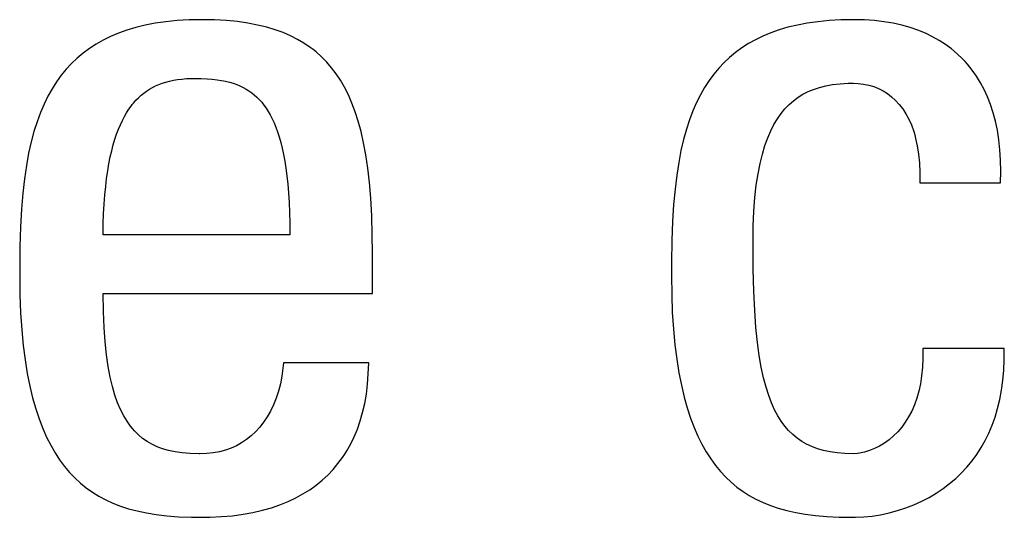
# Model space of a CAD drawing. Header units: millimetres. Extents: x -2579 to 1363, y -329 to 2298.
# Tile 80 of 256: x -1224.97 to -1222.59, y 1517.9 to 1519.1. Entities that reach past the tile are written whole.
import ezdxf

# ---------------------------------------------------------------- set-up
doc = ezdxf.new("R2010")
doc.units = ezdxf.units.MM
doc.header["$LTSCALE"] = 30.734
doc.layers.get('0').update_dxf_attribs({"linetype": 'CONTINUOUS'})

msp = doc.modelspace()

# ---------------------------------------------------------------- linework, layer by layer
at = {"color": 250, "true_color": 0x1c1c1c}
for p, q in [((-1224.687, 1519.0857), (-1224.7085, 1519.0793)), ((-1224.6642, 1519.0912), (-1224.687, 1519.0857)), ((-1224.64, 1519.0958), (-1224.6642, 1519.0912)), ((-1224.6143, 1519.0995), (-1224.64, 1519.0958)), ((-1224.5871, 1519.1022), (-1224.6143, 1519.0995)), ((-1224.5581, 1519.1039), (-1224.5871, 1519.1022)), ((-1224.5273, 1519.1045), (-1224.5581, 1519.1039)), ((-1224.4963, 1519.1039), (-1224.5273, 1519.1045)), ((-1224.4675, 1519.1023), (-1224.4963, 1519.1039)), ((-1224.4406, 1519.0997), (-1224.4675, 1519.1023)), ((-1224.4156, 1519.0961), (-1224.4406, 1519.0997)), ((-1224.3922, 1519.0916), (-1224.4156, 1519.0961)), ((-1224.3704, 1519.0863), (-1224.3922, 1519.0916)), ((-1224.35, 1519.0801), (-1224.3704, 1519.0863)), ((-1223.1098, 1519.086), (-1223.1311, 1519.0797)), ((-1223.0871, 1519.0914), (-1223.1098, 1519.086)), ((-1223.0631, 1519.096), (-1223.0871, 1519.0914)), ((-1223.0376, 1519.0996), (-1223.0631, 1519.096)), ((-1223.0105, 1519.1023), (-1223.0376, 1519.0996)), ((-1222.9818, 1519.1039), (-1223.0105, 1519.1023)), ((-1222.9513, 1519.1045), (-1222.9818, 1519.1039)), ((-1222.9506, 1519.1045), (-1222.9513, 1519.1045)), ((-1222.9251, 1519.1039), (-1222.9506, 1519.1045)), ((-1222.9009, 1519.1022), (-1222.9251, 1519.1039)), ((-1222.8777, 1519.0995), (-1222.9009, 1519.1022)), ((-1222.8556, 1519.0957), (-1222.8777, 1519.0995)), ((-1222.8346, 1519.091), (-1222.8556, 1519.0957)), ((-1222.8146, 1519.0854), (-1222.8346, 1519.091)), ((-1224.7479, 1519.064), (-1224.766, 1519.0552)), ((-1224.7288, 1519.0721), (-1224.7479, 1519.064)), ((-1224.7085, 1519.0793), (-1224.7288, 1519.0721)), ((-1224.3309, 1519.0732), (-1224.35, 1519.0801)), ((-1224.3129, 1519.0655), (-1224.3309, 1519.0732)), ((-1224.2961, 1519.0569), (-1224.3129, 1519.0655)), ((-1223.1703, 1519.0647), (-1223.1884, 1519.056)), ((-1223.1513, 1519.0726), (-1223.1703, 1519.0647)), ((-1223.1311, 1519.0797), (-1223.1513, 1519.0726)), ((-1222.7956, 1519.0789), (-1222.8146, 1519.0854)), ((-1222.7775, 1519.0716), (-1222.7956, 1519.0789)), ((-1222.7604, 1519.0633), (-1222.7775, 1519.0716)), ((-1222.7442, 1519.0543), (-1222.7604, 1519.0633)), ((-1224.7831, 1519.0455), (-1224.7992, 1519.035)), ((-1224.766, 1519.0552), (-1224.7831, 1519.0455)), ((-1224.2802, 1519.0476), (-1224.2961, 1519.0569)), ((-1224.2652, 1519.0375), (-1224.2802, 1519.0476)), ((-1223.2054, 1519.0465), (-1223.2214, 1519.0362)), ((-1223.1884, 1519.056), (-1223.2054, 1519.0465)), ((-1222.7288, 1519.0444), (-1222.7442, 1519.0543)), ((-1222.7143, 1519.0338), (-1222.7288, 1519.0444)), ((-1224.8144, 1519.0238), (-1224.8288, 1519.0117)), ((-1224.7992, 1519.035), (-1224.8144, 1519.0238)), ((-1224.2581, 1519.0321), (-1224.2652, 1519.0375)), ((-1224.2511, 1519.0265), (-1224.2581, 1519.0321)), ((-1224.2378, 1519.0147), (-1224.2511, 1519.0265)), ((-1224.2253, 1519.002), (-1224.2378, 1519.0147)), ((-1223.2366, 1519.0252), (-1223.251, 1519.0133)), ((-1223.2214, 1519.0362), (-1223.2366, 1519.0252)), ((-1222.7006, 1519.0222), (-1222.7143, 1519.0338)), ((-1222.6877, 1519.0099), (-1222.7006, 1519.0222)), ((-1224.8423, 1518.9987), (-1224.8551, 1518.9849)), ((-1224.8288, 1519.0117), (-1224.8423, 1518.9987)), ((-1224.2135, 1518.9883), (-1224.2253, 1519.002)), ((-1223.2645, 1519.0006), (-1223.2773, 1518.987)), ((-1223.251, 1519.0133), (-1223.2645, 1519.0006)), ((-1222.6816, 1519.0034), (-1222.6877, 1519.0099)), ((-1222.6756, 1518.9967), (-1222.6816, 1519.0034)), ((-1222.6643, 1518.9827), (-1222.6756, 1518.9967)), ((-1224.8672, 1518.9701), (-1224.8786, 1518.9543)), ((-1224.8551, 1518.9849), (-1224.8672, 1518.9701)), ((-1224.2024, 1518.9736), (-1224.2135, 1518.9883)), ((-1224.1919, 1518.9578), (-1224.2024, 1518.9736)), ((-1223.2894, 1518.9725), (-1223.3008, 1518.957)), ((-1223.2773, 1518.987), (-1223.2894, 1518.9725)), ((-1222.6539, 1518.9678), (-1222.6643, 1518.9827)), ((-1222.6442, 1518.952), (-1222.6539, 1518.9678)), ((-1224.8786, 1518.9543), (-1224.8893, 1518.9375)), ((-1224.6464, 1518.9407), (-1224.6389, 1518.9445)), ((-1224.6389, 1518.9445), (-1224.631, 1518.9479)), ((-1224.631, 1518.9479), (-1224.6228, 1518.951)), ((-1224.6228, 1518.951), (-1224.6143, 1518.9537)), ((-1224.6143, 1518.9537), (-1224.6053, 1518.9561)), ((-1224.6053, 1518.9561), (-1224.596, 1518.958)), ((-1224.596, 1518.958), (-1224.5861, 1518.9597)), ((-1224.5861, 1518.9597), (-1224.5756, 1518.9609)), ((-1224.5756, 1518.9609), (-1224.5645, 1518.9618)), ((-1224.5645, 1518.9618), (-1224.5526, 1518.9622)), ((-1224.5526, 1518.9622), (-1224.5457, 1518.9623)), ((-1224.5457, 1518.9623), (-1224.5441, 1518.9623)), ((-1224.5441, 1518.9623), (-1224.5285, 1518.962)), ((-1224.5285, 1518.962), (-1224.5146, 1518.9614)), ((-1224.5146, 1518.9614), (-1224.5019, 1518.9604)), ((-1224.5019, 1518.9604), (-1224.4903, 1518.9591)), ((-1224.4903, 1518.9591), (-1224.4796, 1518.9574)), ((-1224.4796, 1518.9574), (-1224.4696, 1518.9555)), ((-1224.4696, 1518.9555), (-1224.4602, 1518.9531)), ((-1224.4602, 1518.9531), (-1224.4513, 1518.9505)), ((-1224.4513, 1518.9505), (-1224.4429, 1518.9475)), ((-1224.4429, 1518.9475), (-1224.435, 1518.9442)), ((-1224.435, 1518.9442), (-1224.4274, 1518.9406)), ((-1224.1821, 1518.9409), (-1224.1919, 1518.9578)), ((-1223.3008, 1518.957), (-1223.3115, 1518.9405)), ((-1223.0338, 1518.9406), (-1223.0184, 1518.9444)), ((-1223.0184, 1518.9444), (-1223.0019, 1518.9474)), ((-1223.0019, 1518.9474), (-1222.9838, 1518.9495)), ((-1222.9838, 1518.9495), (-1222.964, 1518.9506)), ((-1222.964, 1518.9506), (-1222.9513, 1518.9508)), ((-1222.9513, 1518.9508), (-1222.94, 1518.9503)), ((-1222.94, 1518.9503), (-1222.9272, 1518.9488)), ((-1222.9272, 1518.9488), (-1222.9147, 1518.9462)), ((-1222.9147, 1518.9462), (-1222.9026, 1518.9426)), ((-1222.6353, 1518.9354), (-1222.6442, 1518.952)), ((-1224.8994, 1518.9195), (-1224.9088, 1518.9003)), ((-1224.8893, 1518.9375), (-1224.8994, 1518.9195)), ((-1224.6803, 1518.9157), (-1224.674, 1518.9216)), ((-1224.674, 1518.9216), (-1224.6675, 1518.927)), ((-1224.6675, 1518.927), (-1224.6607, 1518.9319)), ((-1224.6607, 1518.9319), (-1224.6537, 1518.9365)), ((-1224.6537, 1518.9365), (-1224.6464, 1518.9407)), ((-1224.4274, 1518.9406), (-1224.4202, 1518.9366)), ((-1224.4202, 1518.9366), (-1224.4133, 1518.9323)), ((-1224.4133, 1518.9323), (-1224.4067, 1518.9276)), ((-1224.4067, 1518.9276), (-1224.4003, 1518.9225)), ((-1224.4003, 1518.9225), (-1224.3942, 1518.917)), ((-1224.1728, 1518.9226), (-1224.1821, 1518.9409)), ((-1224.1642, 1518.9029), (-1224.1728, 1518.9226)), ((-1223.3216, 1518.9229), (-1223.331, 1518.9041)), ((-1223.3115, 1518.9405), (-1223.3216, 1518.9229)), ((-1223.0856, 1518.9167), (-1223.0738, 1518.924)), ((-1223.0738, 1518.924), (-1223.0613, 1518.9304)), ((-1223.0613, 1518.9304), (-1223.048, 1518.9359)), ((-1223.048, 1518.9359), (-1223.0338, 1518.9406)), ((-1222.9026, 1518.9426), (-1222.8909, 1518.9379)), ((-1222.8909, 1518.9379), (-1222.8798, 1518.9322)), ((-1222.8798, 1518.9322), (-1222.8692, 1518.9255)), ((-1222.8692, 1518.9255), (-1222.8592, 1518.9179)), ((-1222.6272, 1518.9177), (-1222.6353, 1518.9354)), ((-1224.9088, 1518.9003), (-1224.9175, 1518.8797)), ((-1224.7038, 1518.8876), (-1224.6982, 1518.8954)), ((-1224.6982, 1518.8954), (-1224.6953, 1518.8991)), ((-1224.6953, 1518.8991), (-1224.6924, 1518.9027)), ((-1224.6924, 1518.9027), (-1224.6865, 1518.9094)), ((-1224.6865, 1518.9094), (-1224.6803, 1518.9157)), ((-1224.3942, 1518.917), (-1224.3882, 1518.9111)), ((-1224.3882, 1518.9111), (-1224.3825, 1518.9047)), ((-1224.3825, 1518.9047), (-1224.377, 1518.8978)), ((-1224.377, 1518.8978), (-1224.3717, 1518.8904)), ((-1224.1562, 1518.8817), (-1224.1642, 1518.9029)), ((-1223.331, 1518.9041), (-1223.3398, 1518.884)), ((-1223.1171, 1518.889), (-1223.1072, 1518.8993)), ((-1223.1072, 1518.8993), (-1223.0967, 1518.9085)), ((-1223.0967, 1518.9085), (-1223.0856, 1518.9167)), ((-1222.8592, 1518.9179), (-1222.8497, 1518.9092)), ((-1222.8497, 1518.9092), (-1222.8408, 1518.8995)), ((-1222.8408, 1518.8995), (-1222.8325, 1518.8888)), ((-1222.62, 1518.8991), (-1222.6272, 1518.9177)), ((-1222.6136, 1518.8795), (-1222.62, 1518.8991)), ((-1224.9175, 1518.8797), (-1224.9256, 1518.8577)), ((-1224.7144, 1518.8702), (-1224.7092, 1518.8792)), ((-1224.7092, 1518.8792), (-1224.7038, 1518.8876)), ((-1224.3717, 1518.8904), (-1224.3666, 1518.8824)), ((-1224.3666, 1518.8824), (-1224.3617, 1518.8739)), ((-1224.3617, 1518.8739), (-1224.357, 1518.8647)), ((-1224.1488, 1518.8587), (-1224.1562, 1518.8817)), ((-1223.3398, 1518.884), (-1223.348, 1518.8625)), ((-1223.1354, 1518.865), (-1223.1265, 1518.8776)), ((-1223.1265, 1518.8776), (-1223.1171, 1518.889)), ((-1222.8325, 1518.8888), (-1222.8248, 1518.8769)), ((-1222.8248, 1518.8769), (-1222.8178, 1518.8639)), ((-1222.6081, 1518.8588), (-1222.6136, 1518.8795)), ((-1224.9256, 1518.8577), (-1224.9331, 1518.834)), ((-1224.7288, 1518.8393), (-1224.7242, 1518.8503)), ((-1224.7242, 1518.8503), (-1224.7194, 1518.8606)), ((-1224.7194, 1518.8606), (-1224.7144, 1518.8702)), ((-1224.357, 1518.8647), (-1224.3525, 1518.8548)), ((-1224.3525, 1518.8548), (-1224.3481, 1518.8443)), ((-1224.1421, 1518.8338), (-1224.1488, 1518.8587)), ((-1223.348, 1518.8625), (-1223.3555, 1518.8394)), ((-1223.1515, 1518.8357), (-1223.1437, 1518.851)), ((-1223.1437, 1518.851), (-1223.1354, 1518.865)), ((-1222.8178, 1518.8639), (-1222.8115, 1518.8497)), ((-1222.8115, 1518.8497), (-1222.8059, 1518.8341)), ((-1222.6035, 1518.837), (-1222.6081, 1518.8588)), ((-1224.9331, 1518.834), (-1224.9399, 1518.8086)), ((-1224.7374, 1518.8151), (-1224.7332, 1518.8276)), ((-1224.7332, 1518.8276), (-1224.7288, 1518.8393)), ((-1224.3481, 1518.8443), (-1224.344, 1518.8329)), ((-1224.344, 1518.8329), (-1224.3401, 1518.8207)), ((-1224.1359, 1518.8068), (-1224.1421, 1518.8338)), ((-1223.3555, 1518.8394), (-1223.3624, 1518.8147)), ((-1223.1588, 1518.8187), (-1223.1515, 1518.8357)), ((-1222.8059, 1518.8341), (-1222.8034, 1518.8259)), ((-1222.8034, 1518.8259), (-1222.8011, 1518.8172)), ((-1222.5999, 1518.814), (-1222.6035, 1518.837)), ((-1224.9399, 1518.8086), (-1224.946, 1518.7812)), ((-1224.7451, 1518.7875), (-1224.7414, 1518.8017)), ((-1224.7414, 1518.8017), (-1224.7374, 1518.8151)), ((-1224.3401, 1518.8207), (-1224.3363, 1518.8077)), ((-1224.3363, 1518.8077), (-1224.3329, 1518.7936)), ((-1224.1305, 1518.7775), (-1224.1359, 1518.8068)), ((-1223.3624, 1518.8147), (-1223.3686, 1518.788)), ((-1223.1718, 1518.7795), (-1223.1656, 1518.8)), ((-1223.1656, 1518.8), (-1223.1588, 1518.8187)), ((-1222.8011, 1518.8172), (-1222.7971, 1518.7989)), ((-1222.5973, 1518.7899), (-1222.5999, 1518.814)), ((-1224.946, 1518.7812), (-1224.9514, 1518.7516)), ((-1224.7486, 1518.7723), (-1224.7451, 1518.7875)), ((-1224.3329, 1518.7936), (-1224.3296, 1518.7786)), ((-1224.3296, 1518.7786), (-1224.3266, 1518.7624)), ((-1224.1258, 1518.7455), (-1224.1305, 1518.7775)), ((-1223.3686, 1518.788), (-1223.3741, 1518.7592)), ((-1223.1773, 1518.7568), (-1223.1718, 1518.7795)), ((-1222.7971, 1518.7989), (-1222.794, 1518.7792)), ((-1222.794, 1518.7792), (-1222.7919, 1518.7578)), ((-1222.5957, 1518.7646), (-1222.5973, 1518.7899)), ((-1224.7548, 1518.7389), (-1224.7518, 1518.7561)), ((-1224.7518, 1518.7561), (-1224.7486, 1518.7723)), ((-1224.3266, 1518.7624), (-1224.3239, 1518.7451)), ((-1223.3741, 1518.7592), (-1223.3789, 1518.7281)), ((-1223.1822, 1518.7319), (-1223.1773, 1518.7568)), ((-1222.7919, 1518.7578), (-1222.7908, 1518.7348)), ((-1222.5953, 1518.738), (-1222.5957, 1518.7646)), ((-1224.9514, 1518.7516), (-1224.956, 1518.7195)), ((-1224.7574, 1518.7206), (-1224.7548, 1518.7389)), ((-1224.3239, 1518.7451), (-1224.3215, 1518.7265)), ((-1224.1218, 1518.7106), (-1224.1258, 1518.7455)), ((-1223.1864, 1518.7045), (-1223.1822, 1518.7319)), ((-1222.7908, 1518.7348), (-1222.7908, 1518.7101)), ((-1222.5959, 1518.7101), (-1222.5953, 1518.738)), ((-1224.956, 1518.7195), (-1224.9599, 1518.6845)), ((-1224.7597, 1518.7011), (-1224.7574, 1518.7206)), ((-1224.3215, 1518.7265), (-1224.3193, 1518.7067)), ((-1224.3193, 1518.7067), (-1224.3175, 1518.6853)), ((-1224.1187, 1518.6723), (-1224.1218, 1518.7106)), ((-1223.3789, 1518.7281), (-1223.383, 1518.6942)), ((-1222.7908, 1518.7101), (-1222.5959, 1518.7101)), ((-1224.9599, 1518.6845), (-1224.9631, 1518.646)), ((-1224.7617, 1518.6804), (-1224.7597, 1518.7011)), ((-1224.3175, 1518.6853), (-1224.3161, 1518.6625)), ((-1223.383, 1518.6942), (-1223.3863, 1518.657)), ((-1223.1898, 1518.6745), (-1223.1864, 1518.7045)), ((-1224.7646, 1518.635), (-1224.7633, 1518.6583)), ((-1224.7633, 1518.6583), (-1224.7617, 1518.6804)), ((-1224.3161, 1518.6625), (-1224.315, 1518.6381)), ((-1224.1164, 1518.63), (-1224.1187, 1518.6723)), ((-1223.1923, 1518.6415), (-1223.1898, 1518.6745)), ((-1224.9631, 1518.646), (-1224.9655, 1518.6033)), ((-1224.7654, 1518.6102), (-1224.7646, 1518.635)), ((-1224.315, 1518.6381), (-1224.3144, 1518.6119)), ((-1223.3863, 1518.657), (-1223.3889, 1518.6159)), ((-1223.1939, 1518.6053), (-1223.1923, 1518.6415)), ((-1224.7658, 1518.5839), (-1224.7654, 1518.6102)), ((-1224.3144, 1518.6119), (-1224.3141, 1518.5839)), ((-1224.115, 1518.5832), (-1224.1164, 1518.63)), ((-1223.3889, 1518.6159), (-1223.3906, 1518.5699)), ((-1224.9655, 1518.6033), (-1224.967, 1518.5551)), ((-1223.1944, 1518.5656), (-1223.1939, 1518.6053)), ((-1224.3141, 1518.5839), (-1224.7658, 1518.5839)), ((-1224.1146, 1518.5404), (-1224.115, 1518.5832)), ((-1223.3906, 1518.5699), (-1223.3915, 1518.517)), ((-1223.1944, 1518.5634), (-1223.1944, 1518.5656)), ((-1223.1939, 1518.5009), (-1223.1944, 1518.5634)), ((-1224.967, 1518.5551), (-1224.9676, 1518.4991)), ((-1224.1146, 1518.4418), (-1224.1146, 1518.5404)), ((-1223.3915, 1518.517), (-1223.3916, 1518.4853)), ((-1224.9676, 1518.4991), (-1224.9676, 1518.4853)), ((-1223.1925, 1518.4473), (-1223.1939, 1518.5009)), ((-1224.9676, 1518.4853), (-1224.9671, 1518.4386)), ((-1223.3916, 1518.4853), (-1223.3911, 1518.439)), ((-1223.1902, 1518.4006), (-1223.1925, 1518.4473)), ((-1224.9671, 1518.4386), (-1224.9654, 1518.395)), ((-1224.7653, 1518.3987), (-1224.7658, 1518.4418)), ((-1224.7658, 1518.4418), (-1224.1146, 1518.4418)), ((-1223.3911, 1518.439), (-1223.3895, 1518.3958)), ((-1224.7637, 1518.3599), (-1224.7653, 1518.3987)), ((-1223.3895, 1518.3958), (-1223.3868, 1518.3555)), ((-1223.1872, 1518.3598), (-1223.1902, 1518.4006)), ((-1224.9654, 1518.395), (-1224.9628, 1518.3544)), ((-1224.9628, 1518.3544), (-1224.9592, 1518.3166)), ((-1224.7612, 1518.325), (-1224.7637, 1518.3599)), ((-1223.3868, 1518.3555), (-1223.3833, 1518.3179)), ((-1223.1835, 1518.3238), (-1223.1872, 1518.3598)), ((-1224.7578, 1518.2936), (-1224.7612, 1518.325)), ((-1223.1792, 1518.2919), (-1223.1835, 1518.3238)), ((-1224.9592, 1518.3166), (-1224.9547, 1518.2813)), ((-1223.3833, 1518.3179), (-1223.3789, 1518.2829)), ((-1222.7839, 1518.3088), (-1222.7837, 1518.2856)), ((-1222.5867, 1518.3088), (-1222.7839, 1518.3088)), ((-1222.5867, 1518.2819), (-1222.5867, 1518.3088)), ((-1224.9547, 1518.2813), (-1224.9493, 1518.2485)), ((-1224.7537, 1518.2653), (-1224.7578, 1518.2936)), ((-1223.3789, 1518.2829), (-1223.3737, 1518.2503)), ((-1223.1743, 1518.2636), (-1223.1792, 1518.2919)), ((-1222.7837, 1518.2856), (-1222.7847, 1518.2637)), ((-1222.5879, 1518.2562), (-1222.5867, 1518.2819)), ((-1224.7489, 1518.2399), (-1224.7537, 1518.2653)), ((-1224.3312, 1518.2612), (-1224.3337, 1518.2419)), ((-1224.3301, 1518.2744), (-1224.3312, 1518.2612)), ((-1224.1237, 1518.2744), (-1224.3301, 1518.2744)), ((-1224.1246, 1518.2479), (-1224.1237, 1518.2744)), ((-1223.1689, 1518.2383), (-1223.1743, 1518.2636)), ((-1222.7847, 1518.2637), (-1222.7867, 1518.2431)), ((-1222.5901, 1518.2316), (-1222.5879, 1518.2562)), ((-1224.9493, 1518.2485), (-1224.9433, 1518.218)), ((-1224.7435, 1518.217), (-1224.7489, 1518.2399)), ((-1224.3337, 1518.2419), (-1224.3372, 1518.2233)), ((-1224.1265, 1518.2228), (-1224.1246, 1518.2479)), ((-1223.3737, 1518.2503), (-1223.3677, 1518.2199)), ((-1223.1629, 1518.2157), (-1223.1689, 1518.2383)), ((-1222.7867, 1518.2431), (-1222.7897, 1518.2237)), ((-1222.5934, 1518.208), (-1222.5901, 1518.2316)), ((-1224.9433, 1518.218), (-1224.9364, 1518.1896)), ((-1224.7374, 1518.1964), (-1224.7435, 1518.217)), ((-1224.3418, 1518.2055), (-1224.3473, 1518.1885)), ((-1224.3372, 1518.2233), (-1224.3418, 1518.2055)), ((-1224.1294, 1518.1988), (-1224.1265, 1518.2228)), ((-1223.3677, 1518.2199), (-1223.361, 1518.1916)), ((-1223.1565, 1518.1955), (-1223.1629, 1518.2157)), ((-1222.7936, 1518.2056), (-1222.7985, 1518.1885)), ((-1222.7897, 1518.2237), (-1222.7936, 1518.2056)), ((-1222.5976, 1518.1854), (-1222.5934, 1518.208)), ((-1224.9364, 1518.1896), (-1224.9289, 1518.1632)), ((-1224.7309, 1518.1779), (-1224.7374, 1518.1964)), ((-1224.3473, 1518.1885), (-1224.3537, 1518.1725)), ((-1224.1334, 1518.176), (-1224.1294, 1518.1988)), ((-1223.361, 1518.1916), (-1223.3536, 1518.1653)), ((-1223.1497, 1518.1774), (-1223.1565, 1518.1955)), ((-1222.7985, 1518.1885), (-1222.8042, 1518.1726)), ((-1222.6029, 1518.1638), (-1222.5976, 1518.1854)), ((-1224.9289, 1518.1632), (-1224.9208, 1518.1387)), ((-1224.7238, 1518.1613), (-1224.7309, 1518.1779)), ((-1224.7162, 1518.1463), (-1224.7238, 1518.1613)), ((-1224.3609, 1518.1575), (-1224.3689, 1518.1434)), ((-1224.3537, 1518.1725), (-1224.3609, 1518.1575)), ((-1224.1384, 1518.1544), (-1224.1334, 1518.176)), ((-1223.3536, 1518.1653), (-1223.3456, 1518.1408)), ((-1223.1423, 1518.161), (-1223.1497, 1518.1774)), ((-1223.1345, 1518.1463), (-1223.1423, 1518.161)), ((-1222.8107, 1518.1576), (-1222.8181, 1518.1437)), ((-1222.8042, 1518.1726), (-1222.8107, 1518.1576)), ((-1222.6091, 1518.1431), (-1222.6029, 1518.1638)), ((-1224.9208, 1518.1387), (-1224.912, 1518.1158)), ((-1224.7081, 1518.1329), (-1224.7162, 1518.1463)), ((-1224.3689, 1518.1434), (-1224.3777, 1518.1305)), ((-1224.151, 1518.1142), (-1224.1442, 1518.1338)), ((-1224.1442, 1518.1338), (-1224.1384, 1518.1544)), ((-1223.3456, 1518.1408), (-1223.3369, 1518.1181)), ((-1223.1263, 1518.1331), (-1223.1345, 1518.1463)), ((-1222.8181, 1518.1437), (-1222.8261, 1518.1308)), ((-1222.6162, 1518.1234), (-1222.6091, 1518.1431)), ((-1224.912, 1518.1158), (-1224.9026, 1518.0946)), ((-1224.6995, 1518.1208), (-1224.7081, 1518.1329)), ((-1224.6904, 1518.1099), (-1224.6995, 1518.1208)), ((-1224.6807, 1518.1002), (-1224.6904, 1518.1099)), ((-1224.3871, 1518.1185), (-1224.3971, 1518.1076)), ((-1224.3777, 1518.1305), (-1224.3871, 1518.1185)), ((-1224.1587, 1518.0956), (-1224.151, 1518.1142)), ((-1223.3369, 1518.1181), (-1223.3277, 1518.0969)), ((-1223.1175, 1518.1212), (-1223.1263, 1518.1331)), ((-1223.1082, 1518.1104), (-1223.1175, 1518.1212)), ((-1223.0984, 1518.1008), (-1223.1082, 1518.1104)), ((-1222.8349, 1518.1188), (-1222.8444, 1518.1077)), ((-1222.8261, 1518.1308), (-1222.8349, 1518.1188)), ((-1222.6242, 1518.1045), (-1222.6162, 1518.1234)), ((-1224.9026, 1518.0946), (-1224.8927, 1518.0749)), ((-1224.6705, 1518.0916), (-1224.6807, 1518.1002)), ((-1224.6596, 1518.0839), (-1224.6705, 1518.0916)), ((-1224.4191, 1518.0887), (-1224.431, 1518.0808)), ((-1224.4078, 1518.0976), (-1224.4191, 1518.0887)), ((-1224.3971, 1518.1076), (-1224.4078, 1518.0976)), ((-1224.1672, 1518.078), (-1224.1587, 1518.0956)), ((-1223.3277, 1518.0969), (-1223.3179, 1518.0772)), ((-1223.0879, 1518.0921), (-1223.0984, 1518.1008)), ((-1223.0767, 1518.0843), (-1223.0879, 1518.0921)), ((-1222.8653, 1518.0884), (-1222.8766, 1518.0802)), ((-1222.8545, 1518.0976), (-1222.8653, 1518.0884)), ((-1222.8444, 1518.1077), (-1222.8545, 1518.0976)), ((-1222.6428, 1518.0692), (-1222.633, 1518.0864)), ((-1222.633, 1518.0864), (-1222.6242, 1518.1045)), ((-1224.8927, 1518.0749), (-1224.8821, 1518.0566)), ((-1224.648, 1518.0772), (-1224.6596, 1518.0839)), ((-1224.6355, 1518.0713), (-1224.648, 1518.0772)), ((-1224.6222, 1518.0663), (-1224.6355, 1518.0713)), ((-1224.6077, 1518.0622), (-1224.6222, 1518.0663)), ((-1224.5919, 1518.0588), (-1224.6077, 1518.0622)), ((-1224.4703, 1518.0631), (-1224.4847, 1518.0593)), ((-1224.4566, 1518.068), (-1224.4703, 1518.0631)), ((-1224.4435, 1518.0739), (-1224.4566, 1518.068)), ((-1224.431, 1518.0808), (-1224.4435, 1518.0739)), ((-1224.1766, 1518.0613), (-1224.1672, 1518.078)), ((-1223.3179, 1518.0772), (-1223.3075, 1518.0589)), ((-1223.0649, 1518.0775), (-1223.0767, 1518.0843)), ((-1223.0522, 1518.0716), (-1223.0649, 1518.0775)), ((-1223.0386, 1518.0664), (-1223.0522, 1518.0716)), ((-1223.0239, 1518.0622), (-1223.0386, 1518.0664)), ((-1223.008, 1518.0588), (-1223.0239, 1518.0622)), ((-1222.9129, 1518.0619), (-1222.9252, 1518.058)), ((-1222.9006, 1518.0669), (-1222.9129, 1518.0619)), ((-1222.8884, 1518.073), (-1222.9006, 1518.0669)), ((-1222.8766, 1518.0802), (-1222.8884, 1518.073)), ((-1222.6534, 1518.0527), (-1222.6428, 1518.0692)), ((-1224.8821, 1518.0566), (-1224.871, 1518.0396)), ((-1224.871, 1518.0396), (-1224.8593, 1518.0239)), ((-1224.5746, 1518.0563), (-1224.5919, 1518.0588)), ((-1224.5553, 1518.0548), (-1224.5746, 1518.0563)), ((-1224.5338, 1518.0542), (-1224.5553, 1518.0548)), ((-1224.5319, 1518.0542), (-1224.5338, 1518.0542)), ((-1224.5155, 1518.0548), (-1224.5319, 1518.0542)), ((-1224.4998, 1518.0565), (-1224.5155, 1518.0548)), ((-1224.4847, 1518.0593), (-1224.4998, 1518.0565)), ((-1224.198, 1518.0304), (-1224.1869, 1518.0454)), ((-1224.1869, 1518.0454), (-1224.1816, 1518.0532)), ((-1224.1816, 1518.0532), (-1224.1766, 1518.0613)), ((-1223.3075, 1518.0589), (-1223.2966, 1518.0419)), ((-1223.2966, 1518.0419), (-1223.2909, 1518.0339)), ((-1222.9908, 1518.0563), (-1223.008, 1518.0588)), ((-1222.972, 1518.0547), (-1222.9908, 1518.0563)), ((-1222.9513, 1518.0542), (-1222.972, 1518.0547)), ((-1222.9418, 1518.0548), (-1222.9513, 1518.0542)), ((-1222.9368, 1518.0555), (-1222.9418, 1518.0548)), ((-1222.9252, 1518.058), (-1222.9368, 1518.0555)), ((-1222.6648, 1518.0371), (-1222.6534, 1518.0527)), ((-1224.8593, 1518.0239), (-1224.847, 1518.0093)), ((-1224.2227, 1518.0028), (-1224.2099, 1518.0162)), ((-1224.2099, 1518.0162), (-1224.198, 1518.0304)), ((-1223.2909, 1518.0339), (-1223.2851, 1518.0261)), ((-1223.2851, 1518.0261), (-1223.273, 1518.0115)), ((-1222.6902, 1518.008), (-1222.6771, 1518.0222)), ((-1222.6771, 1518.0222), (-1222.6648, 1518.0371)), ((-1224.847, 1518.0093), (-1224.8342, 1517.9958)), ((-1224.8342, 1517.9958), (-1224.8207, 1517.9833)), ((-1224.2364, 1517.9902), (-1224.2227, 1518.0028)), ((-1223.273, 1518.0115), (-1223.2603, 1517.998)), ((-1223.2603, 1517.998), (-1223.2471, 1517.9854)), ((-1222.719, 1517.982), (-1222.7042, 1517.9946)), ((-1222.7042, 1517.9946), (-1222.6902, 1518.008)), ((-1224.8207, 1517.9833), (-1224.8065, 1517.9719)), ((-1224.8065, 1517.9719), (-1224.7917, 1517.9613)), ((-1224.2829, 1517.957), (-1224.2664, 1517.9673)), ((-1224.2664, 1517.9673), (-1224.251, 1517.9784)), ((-1224.251, 1517.9784), (-1224.2364, 1517.9902)), ((-1223.2471, 1517.9854), (-1223.2332, 1517.9739)), ((-1223.2332, 1517.9739), (-1223.2186, 1517.9633)), ((-1222.7512, 1517.9591), (-1222.7347, 1517.9702)), ((-1222.7347, 1517.9702), (-1222.719, 1517.982)), ((-1224.7917, 1517.9613), (-1224.7761, 1517.9517)), ((-1224.7761, 1517.9517), (-1224.7596, 1517.9429)), ((-1224.7596, 1517.9429), (-1224.7423, 1517.9349)), ((-1224.3187, 1517.9388), (-1224.3003, 1517.9475)), ((-1224.3003, 1517.9475), (-1224.2829, 1517.957)), ((-1223.2186, 1517.9633), (-1223.2033, 1517.9536)), ((-1223.2033, 1517.9536), (-1223.1872, 1517.9447)), ((-1223.1872, 1517.9447), (-1223.1702, 1517.9366)), ((-1222.7865, 1517.9395), (-1222.7685, 1517.9489)), ((-1222.7685, 1517.9489), (-1222.7512, 1517.9591)), ((-1224.7423, 1517.9349), (-1224.7239, 1517.9277)), ((-1224.7239, 1517.9277), (-1224.7044, 1517.9214)), ((-1224.7044, 1517.9214), (-1224.6836, 1517.9159)), ((-1224.3806, 1517.9177), (-1224.3588, 1517.9239)), ((-1224.3588, 1517.9239), (-1224.3382, 1517.9309)), ((-1224.3382, 1517.9309), (-1224.3187, 1517.9388)), ((-1223.1702, 1517.9366), (-1223.1522, 1517.9293)), ((-1223.1522, 1517.9293), (-1223.1332, 1517.9228)), ((-1223.1332, 1517.9228), (-1223.1129, 1517.9172)), ((-1222.8448, 1517.9169), (-1222.8248, 1517.9234)), ((-1222.8248, 1517.9234), (-1222.8053, 1517.931)), ((-1222.8053, 1517.931), (-1222.7865, 1517.9395)), ((-1224.6836, 1517.9159), (-1224.6613, 1517.9111)), ((-1224.6613, 1517.9111), (-1224.6374, 1517.9072)), ((-1224.6374, 1517.9072), (-1224.6116, 1517.9042)), ((-1224.6116, 1517.9042), (-1224.5834, 1517.9021)), ((-1224.5834, 1517.9021), (-1224.5523, 1517.9008)), ((-1224.5523, 1517.9008), (-1224.5273, 1517.9006)), ((-1224.5273, 1517.9006), (-1224.5078, 1517.9008)), ((-1224.5078, 1517.9008), (-1224.4798, 1517.9022)), ((-1224.4798, 1517.9022), (-1224.4531, 1517.9045)), ((-1224.4531, 1517.9045), (-1224.4276, 1517.908)), ((-1224.4276, 1517.908), (-1224.4035, 1517.9123)), ((-1224.4035, 1517.9123), (-1224.3806, 1517.9177)), ((-1223.1129, 1517.9172), (-1223.0912, 1517.9123)), ((-1223.0912, 1517.9123), (-1223.068, 1517.9082)), ((-1223.068, 1517.9082), (-1223.0429, 1517.905)), ((-1223.0429, 1517.905), (-1223.0157, 1517.9026)), ((-1223.0157, 1517.9026), (-1222.9858, 1517.9011)), ((-1222.9858, 1517.9011), (-1222.9525, 1517.9006)), ((-1222.9525, 1517.9006), (-1222.9513, 1517.9006)), ((-1222.9513, 1517.9006), (-1222.9462, 1517.9006)), ((-1222.9462, 1517.9006), (-1222.9268, 1517.9015)), ((-1222.9268, 1517.9015), (-1222.9065, 1517.9036)), ((-1222.9065, 1517.9036), (-1222.8859, 1517.9069)), ((-1222.8859, 1517.9069), (-1222.8652, 1517.9113)), ((-1222.8652, 1517.9113), (-1222.8448, 1517.9169))]:
    msp.add_line(p, q, dxfattribs=at)

doc.saveas('drawing.dxf')
